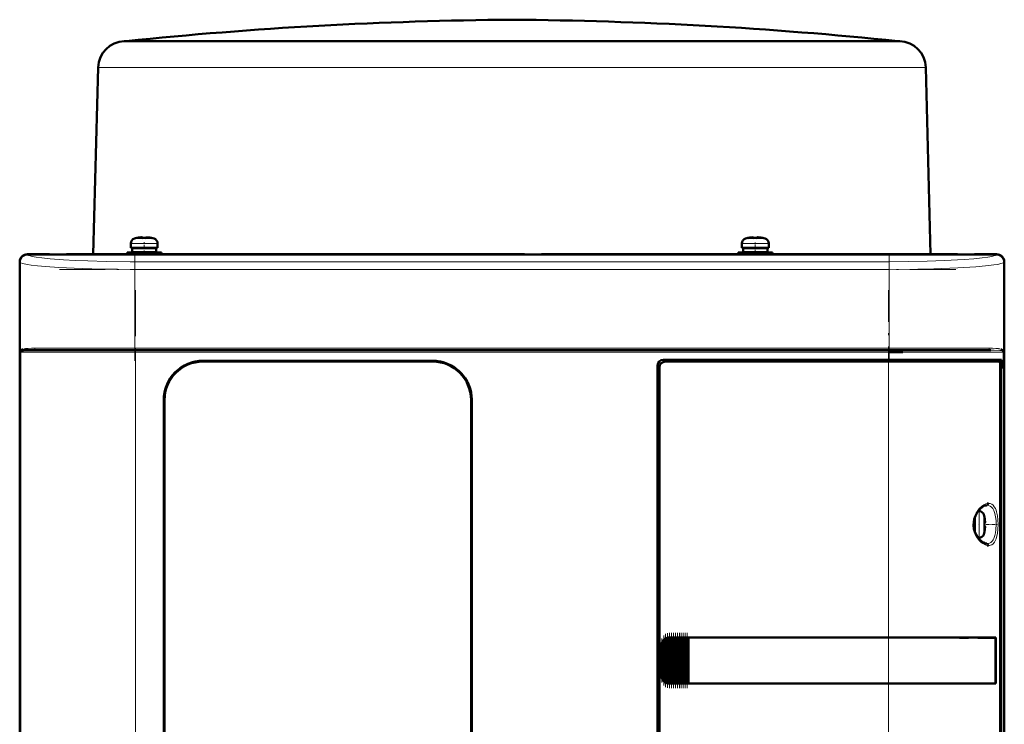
# Model space of a CAD drawing. Extents: x -1438 to 1837, y -1701 to 699.
# Tile 65 of 90: x -152 to 105, y 515 to 699. Entities that reach past the tile are written whole.
import ezdxf

# ---------------------------------------------------------------- set-up
doc = ezdxf.new("R2010")
doc.units = 0
doc.linetypes.add('DASHDOT', pattern=[18.5, 12, -3, 0.5, -3])

msp = doc.modelspace()

# ---------------------------------------------------------------- linework, layer by layer
at = {"color": 7, "lineweight": 50}
for p, q in [((-124.22, 693.4), (-124.42, 693.39)), ((-123.96, 693.42), (-124.22, 693.4)), ((-123.97, 693.39), (-105.58, 693.39)), ((-123.96, 693.42), (-23.22, 693.42)), ((-105.58, 693.39), (-97.94, 693.39)), ((-97.94, 693.39), (-34.77, 693.39)), ((-23.22, 693.42), (25.08, 693.42)), ((-11.66, 693.39), (59.14, 693.39)), ((25.08, 693.42), (77.53, 693.42)), ((59.14, 693.39), (64.41, 693.39)), ((64.41, 693.39), (77.53, 693.39)), ((77.53, 693.42), (77.78, 693.4)), ((77.78, 693.4), (77.99, 693.39)), ((-131.21, 686.58), (-132.49, 637.8)), ((84.78, 686.58), (86.05, 637.8)), ((-122.7, 639.53), (-122.7, 640.66)), ((-121.13, 642.05), (-121.13, 642.07)), ((-120.14, 642.21), (-119.97, 642.23)), ((-119.7, 642.21), (-119.7, 642.05)), ((-118.7, 642.21), (-118.7, 642.05)), ((-117.27, 642.07), (-117.28, 642.05)), ((-115.7, 640.66), (-115.7, 639.53)), ((36.8, 640.66), (36.8, 639.53)), ((38.37, 642.07), (38.37, 642.05)), ((39.8, 642.21), (39.8, 642.05)), ((40.8, 642.21), (40.8, 642.05)), ((42.22, 642.05), (42.22, 642.07)), ((43.8, 639.53), (43.8, 640.66)), ((-149.71, 637.8), (-143.91, 637.8)), ((103.27, 637.77), (-149.69, 637.77)), ((-143.91, 637.8), (-143.91, 637.77)), ((-143.91, 637.79), (-139.51, 637.79)), ((-139.51, 637.8), (-19.91, 637.8)), ((-139.51, 637.77), (-139.51, 637.8)), ((-119.2, 638.23), (-123.7, 638.23)), ((-123.7, 637.8), (-123.7, 638.23)), ((-122.7, 639.53), (-119.2, 639.53)), ((-119.2, 639.43), (-122.35, 639.43)), ((-122.35, 639.43), (-122.35, 638.33)), ((-119.2, 638.33), (-122.35, 638.33)), ((-121.2, 639.43), (-121.2, 639.53)), ((-121.2, 638.23), (-121.2, 638.33)), ((-115.7, 639.53), (-119.2, 639.53)), ((-119.2, 639.43), (-116.05, 639.43)), ((-119.2, 638.33), (-116.05, 638.33)), ((-119.2, 638.23), (-114.7, 638.23)), ((-117.2, 639.43), (-117.2, 639.53)), ((-117.2, 638.23), (-117.2, 638.33)), ((-116.05, 639.43), (-116.05, 638.33)), ((-114.7, 638.23), (-114.7, 637.8)), ((-19.91, 637.8), (-19.91, 637.77)), ((-19.91, 637.79), (-15.51, 637.79)), ((-15.51, 637.8), (93.09, 637.8)), ((-15.51, 637.77), (-15.51, 637.8)), ((35.8, 638.23), (40.3, 638.23)), ((35.8, 638.23), (35.8, 637.8)), ((36.8, 639.53), (40.3, 639.53)), ((37.15, 639.43), (40.3, 639.43)), ((37.15, 638.33), (37.15, 639.43)), ((40.3, 638.33), (37.15, 638.33)), ((38.3, 639.53), (38.3, 639.43)), ((38.3, 638.33), (38.3, 638.23)), ((40.3, 639.53), (43.8, 639.53)), ((43.45, 639.43), (40.3, 639.43)), ((43.45, 638.33), (40.3, 638.33)), ((44.8, 638.23), (40.3, 638.23)), ((42.3, 639.53), (42.3, 639.43)), ((42.3, 638.33), (42.3, 638.23)), ((43.45, 638.33), (43.45, 639.43)), ((44.8, 637.8), (44.8, 638.23)), ((93.09, 637.8), (93.09, 637.77)), ((93.09, 637.79), (97.49, 637.79)), ((97.49, 637.8), (103.29, 637.8)), ((97.49, 637.77), (97.49, 637.8)), ((-151.71, 628), (-151.71, 635.8)), ((-151.68, 635.78), (-151.68, 427.82)), ((105.26, 427.82), (105.26, 635.78)), ((105.29, 635.8), (105.29, 628)), ((-151.68, 628), (-151.71, 628)), ((-151.7, 623.6), (-151.7, 628)), ((105.29, 628), (105.26, 628)), ((105.29, 628), (105.29, 623.6)), ((-151.71, 536), (-151.71, 623.6)), ((-151.71, 623.6), (-151.68, 623.6)), ((105.26, 623.6), (105.29, 623.6)), ((105.29, 623.6), (105.29, 536)), ((-121.5, 612.8), (-148.17, 612.8)), ((75.08, 612.8), (-121.5, 612.8)), ((95.17, 612.8), (75.08, 612.8)), ((75.25, 612.3), (78.79, 612.3)), ((101.75, 612.8), (95.17, 612.8)), ((104.85, 612.8), (104.91, 612.78)), ((104.95, 612.52), (104.91, 612.55)), ((104.96, 612.51), (104.91, 612.54)), ((-103.91, 610), (-43.91, 610)), ((-43.91, 609.8), (-103.91, 609.8)), ((16.29, 610.3), (75.08, 610.3)), ((75.08, 609.8), (16.79, 609.8)), ((104.57, 610.3), (75.08, 610.3)), ((75.08, 609.8), (104.01, 609.8)), ((104.26, 609.8), (104.01, 609.8)), ((104.26, 609.8), (104.09, 609.75)), ((104.26, 610.3), (104.26, 609.8)), ((104.57, 608), (104.57, 610.3)), ((14.79, 454.8), (14.79, 608.8)), ((15.29, 608.3), (15.29, 455.3)), ((104.25, 454.77), (104.25, 608.83)), ((104.25, 608), (104.57, 608)), ((104.25, 607.96), (104.37, 607.96)), ((104.57, 608), (104.37, 607.96)), ((104.37, 607.96), (104.37, 455.63)), ((-114.11, 463.8), (-114.11, 599.8)), ((-113.91, 599.8), (-113.91, 463.8)), ((-33.91, 463.8), (-33.91, 599.8)), ((-33.71, 599.8), (-33.71, 463.8)), ((98.48, 570.8), (98.69, 570.8)), ((97.46, 567.3), (97.46, 568.76)), ((97.56, 567.3), (97.56, 569.09)), ((100.09, 569.22), (100.1, 569.23)), ((97.46, 567.3), (97.46, 565.84)), ((97.56, 567.3), (97.56, 565.51)), ((100.24, 567.8), (100.09, 567.8)), ((100.24, 566.8), (100.09, 566.8)), ((98.69, 563.8), (98.48, 563.8)), ((100.1, 565.37), (100.09, 565.38)), ((16.3, 537.06), (16.46, 537.23)), ((16.67, 526.17), (16.67, 537.42)), ((16.81, 537.5), (16.97, 537.59)), ((17.18, 525.91), (17.18, 537.69)), ((17.32, 537.73), (17.48, 537.76)), ((17.69, 537.79), (17.83, 537.8)), ((17.69, 525.8), (17.69, 537.79)), ((17.86, 537.8), (17.8, 537.8)), ((17.86, 537.8), (17.83, 537.8)), ((17.86, 537.8), (17.99, 537.8)), ((18.2, 537.8), (17.99, 537.8)), ((18.2, 525.8), (18.2, 537.8)), ((18.34, 537.8), (18.2, 537.8)), ((18.34, 537.8), (18.42, 537.8)), ((18.42, 537.8), (18.5, 537.8)), ((18.71, 537.8), (18.5, 537.8)), ((18.71, 525.8), (18.71, 537.8)), ((18.85, 537.8), (18.71, 537.8)), ((18.85, 537.8), (18.93, 537.8)), ((18.93, 537.8), (19.01, 537.8)), ((19.22, 537.8), (19.01, 537.8)), ((19.22, 525.8), (19.22, 537.8)), ((19.36, 537.8), (19.22, 537.8)), ((19.36, 537.8), (19.44, 537.8)), ((19.44, 537.8), (19.52, 537.8)), ((19.73, 537.8), (19.52, 537.8)), ((19.73, 525.8), (19.73, 537.8)), ((19.87, 537.8), (19.73, 537.8)), ((19.87, 537.8), (19.95, 537.8)), ((19.95, 537.8), (20.03, 537.8)), ((20.24, 537.8), (20.03, 537.8)), ((20.24, 525.8), (20.24, 537.8)), ((20.38, 537.8), (20.24, 537.8)), ((20.38, 537.8), (20.46, 537.8)), ((20.46, 537.8), (20.54, 537.8)), ((20.75, 537.8), (20.54, 537.8)), ((20.75, 525.8), (20.75, 537.8)), ((20.89, 537.8), (20.75, 537.8)), ((20.89, 537.8), (20.97, 537.8)), ((20.97, 537.8), (21.05, 537.8)), ((21.26, 537.8), (21.05, 537.8)), ((21.26, 525.8), (21.26, 537.8)), ((21.4, 537.8), (21.26, 537.8)), ((21.4, 537.8), (21.48, 537.8)), ((21.48, 537.8), (21.56, 537.8)), ((21.77, 537.8), (21.56, 537.8)), ((21.77, 525.8), (21.77, 537.8)), ((21.91, 537.8), (21.77, 537.8)), ((21.91, 537.8), (21.99, 537.8)), ((21.99, 537.8), (22.07, 537.8)), ((22.28, 537.8), (22.07, 537.8)), ((22.28, 525.8), (22.28, 537.8)), ((22.42, 537.8), (22.28, 537.8)), ((22.42, 537.8), (22.49, 537.8)), ((22.49, 537.8), (22.58, 537.8)), ((22.75, 537.8), (22.58, 537.8)), ((22.75, 537.8), (22.75, 525.8)), ((22.79, 537.8), (22.75, 537.8)), ((22.79, 537.8), (75.08, 537.8)), ((22.82, 537.77), (22.79, 537.8)), ((22.82, 537.77), (75.08, 537.77)), ((22.82, 525.82), (22.82, 537.77)), ((22.82, 537.77), (75.08, 537.77)), ((103.06, 537.8), (75.08, 537.8)), ((76.83, 537.77), (75.13, 537.77)), ((77.76, 537.77), (77.17, 537.77)), ((77.83, 537.77), (77.76, 537.77)), ((80.81, 537.77), (80.74, 537.77)), ((86.59, 537.77), (80.81, 537.77)), ((103.06, 537.8), (102.75, 537.73)), ((103.01, 525.87), (103.01, 537.73)), ((103.06, 537.8), (103.06, 525.8)), ((-151.68, 536), (-151.71, 536)), ((-151.7, 531.6), (-151.7, 536)), ((15.79, 527.8), (15.79, 535.8)), ((16.16, 526.71), (16.16, 536.89)), ((105.29, 536), (105.26, 536)), ((105.29, 536), (105.29, 531.6)), ((-151.71, 440), (-151.71, 531.6)), ((-151.71, 531.6), (-151.68, 531.6)), ((105.26, 531.6), (105.29, 531.6)), ((105.29, 531.6), (105.29, 440)), ((16.46, 526.37), (16.3, 526.54)), ((16.97, 526.01), (16.81, 526.09)), ((17.48, 525.84), (17.32, 525.87)), ((17.83, 525.8), (17.69, 525.8)), ((17.86, 525.8), (17.8, 525.8)), ((17.83, 525.8), (17.86, 525.8)), ((17.86, 525.8), (17.99, 525.8)), ((18.2, 525.8), (17.99, 525.8)), ((18.34, 525.8), (18.2, 525.8)), ((18.34, 525.8), (18.42, 525.8)), ((18.42, 525.8), (18.5, 525.8)), ((18.71, 525.8), (18.5, 525.8)), ((18.85, 525.8), (18.71, 525.8)), ((18.85, 525.8), (18.93, 525.8)), ((18.93, 525.8), (19.01, 525.8)), ((19.22, 525.8), (19.01, 525.8)), ((19.36, 525.8), (19.22, 525.8)), ((19.36, 525.8), (19.44, 525.8)), ((19.44, 525.8), (19.52, 525.8)), ((19.73, 525.8), (19.52, 525.8)), ((19.87, 525.8), (19.73, 525.8)), ((19.87, 525.8), (19.95, 525.8)), ((19.95, 525.8), (20.03, 525.8)), ((20.24, 525.8), (20.03, 525.8)), ((20.38, 525.8), (20.24, 525.8)), ((20.38, 525.8), (20.46, 525.8)), ((20.46, 525.8), (20.54, 525.8)), ((20.75, 525.8), (20.54, 525.8)), ((20.89, 525.8), (20.75, 525.8)), ((20.89, 525.8), (20.97, 525.8)), ((20.97, 525.8), (21.05, 525.8)), ((21.26, 525.8), (21.05, 525.8)), ((21.4, 525.8), (21.26, 525.8)), ((21.4, 525.8), (21.48, 525.8)), ((21.48, 525.8), (21.56, 525.8)), ((21.77, 525.8), (21.56, 525.8)), ((21.91, 525.8), (21.77, 525.8)), ((21.91, 525.8), (21.99, 525.8)), ((21.99, 525.8), (22.07, 525.8)), ((22.28, 525.8), (22.07, 525.8)), ((22.42, 525.8), (22.28, 525.8)), ((22.42, 525.8), (22.49, 525.8)), ((22.49, 525.8), (22.58, 525.8)), ((22.75, 525.8), (22.58, 525.8)), ((22.75, 525.8), (22.79, 525.8)), ((22.79, 525.8), (22.82, 525.82)), ((75.08, 525.8), (22.79, 525.8)), ((22.82, 525.82), (75.08, 525.82)), ((103.06, 525.8), (75.08, 525.8)), ((77.58, 525.82), (77.76, 525.82)), ((80.51, 525.82), (80.81, 525.82)), ((80.81, 525.82), (81.54, 525.82)), ((83.7, 525.82), (86.59, 525.83)), ((86.59, 525.83), (86.91, 525.83)), ((103.06, 525.8), (102.75, 525.86))]:
    msp.add_line(p, q, dxfattribs=at)
at = {"color": 7, "lineweight": 18}
for p, q in [((-123.97, 693.39), (-124.42, 693.39)), ((-13.38, 693.4), (-124.22, 693.4)), ((25.2, 693.4), (-13.38, 693.4)), ((-11.66, 693.39), (-13.35, 693.39)), ((77.78, 693.4), (25.2, 693.4)), ((77.99, 693.39), (77.53, 693.39)), ((-130.96, 686.57), (-110.53, 686.57)), ((-110.53, 686.57), (-35.07, 686.57)), ((-11.36, 686.57), (64.09, 686.57)), ((64.09, 686.57), (84.52, 686.57)), ((-119.24, 640.66), (-122.7, 640.66)), ((-121.78, 641.9), (-119.23, 641.9)), ((-119.24, 640.66), (-119.2, 640.66)), ((-119.23, 641.9), (-119.2, 641.9)), ((-119.2, 641.9), (-116.63, 641.9)), ((-119.2, 640.66), (-115.7, 640.66)), ((40.3, 640.66), (36.8, 640.66)), ((40.3, 641.9), (37.72, 641.9)), ((40.32, 641.9), (40.3, 641.9)), ((40.33, 640.66), (40.3, 640.66)), ((42.87, 641.9), (40.32, 641.9)), ((43.8, 640.66), (40.33, 640.66)), ((-149.69, 637.77), (-149.6, 637.69)), ((103.18, 637.69), (103.27, 637.77)), ((-151.6, 635.69), (-151.68, 635.78)), ((-151.6, 635.69), (-151.6, 612.3)), ((75.25, 635.87), (-121.67, 635.87)), ((-121.67, 633.87), (-121.67, 635.87)), ((75.25, 635.87), (75.25, 633.87)), ((105.26, 635.78), (105.18, 635.69)), ((105.18, 612.3), (105.18, 635.69)), ((-121.67, 613.3), (-121.67, 633.87)), ((75.25, 633.87), (-121.67, 633.87)), ((75.25, 633.87), (75.25, 613.3)), ((-151.6, 612.3), (-151.42, 612.3)), ((-151.42, 451.3), (-151.42, 612.3)), ((-151.42, 612.3), (-121.5, 612.3)), ((-151.33, 612.55), (-151.37, 612.52)), ((-121.67, 613.3), (-147.73, 613.3)), ((-121.67, 613.3), (75.25, 613.3)), ((-121.67, 613.3), (-121.67, 612.8)), ((-121.5, 612.8), (-121.5, 612.3)), ((75.08, 612.3), (-121.5, 612.3)), ((-121.5, 612.3), (-121.5, 451.3)), ((75.08, 612.8), (75.08, 612.3)), ((75.08, 610.3), (75.08, 612.3)), ((75.08, 612.3), (95.51, 612.3)), ((95.69, 613.3), (75.25, 613.3)), ((75.25, 612.8), (75.25, 613.3)), ((95.51, 612.3), (105, 612.3)), ((101.31, 613.3), (95.69, 613.3)), ((105.18, 612.3), (105, 612.3)), ((105, 451.3), (105, 612.3)), ((-39.71, 609.08), (-39.71, 609.09)), ((75.08, 609.8), (75.08, 610.3)), ((75.08, 537.8), (75.08, 609.8)), ((98.69, 570.8), (98.69, 567.33)), ((99.94, 569.87), (99.94, 567.32)), ((98.69, 567.33), (98.69, 567.3)), ((98.69, 563.8), (98.69, 567.3)), ((99.94, 567.32), (99.94, 567.3)), ((99.94, 567.3), (99.94, 564.73)), ((16.46, 526.37), (16.46, 537.23)), ((16.81, 526.09), (16.81, 537.5)), ((16.97, 537.59), (16.97, 526.01)), ((17.32, 525.87), (17.32, 537.73)), ((17.48, 537.76), (17.48, 525.84)), ((17.83, 537.8), (17.83, 525.8)), ((17.99, 525.8), (17.99, 537.8)), ((18.34, 537.8), (18.34, 525.8)), ((18.5, 537.8), (18.5, 525.8)), ((18.85, 537.8), (18.85, 525.8)), ((19.01, 537.8), (19.01, 525.8)), ((19.36, 537.8), (19.36, 525.8)), ((19.52, 537.8), (19.52, 525.8)), ((19.87, 537.8), (19.87, 525.8)), ((20.03, 525.8), (20.03, 537.8)), ((20.38, 537.8), (20.38, 525.8)), ((20.54, 537.8), (20.54, 525.8)), ((20.89, 537.8), (20.89, 525.8)), ((21.05, 537.8), (21.05, 525.8)), ((21.4, 537.8), (21.4, 525.8)), ((21.56, 525.8), (21.56, 537.8)), ((21.91, 537.8), (21.91, 525.8)), ((22.07, 537.8), (22.07, 525.8)), ((22.42, 525.8), (22.42, 537.8)), ((22.58, 537.8), (22.58, 525.8)), ((75.08, 537.77), (75.08, 537.8)), ((75.08, 537.77), (75.08, 525.82)), ((15.79, 535.8), (15.84, 535.8)), ((15.84, 535.8), (15.84, 527.8)), ((16.01, 527), (16.01, 536.59)), ((16.3, 537.06), (16.3, 526.54)), ((15.84, 527.8), (15.79, 527.8)), ((75.08, 525.8), (75.08, 525.82)), ((75.08, 453.8), (75.08, 525.8))]:
    msp.add_line(p, q, dxfattribs=at)
at = {"color": 7, "linetype": 'DASHDOT', "lineweight": 18, "ltscale": 0.000839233}
msp.add_line((-23.22, 693.42), (-23.22, 693.39), dxfattribs=at)
at = {"color": 7, "linetype": 'DASHDOT', "lineweight": 18, "ltscale": 0.000942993}
msp.add_line((-120.2, 642.2), (-120.2, 642.24), dxfattribs=at)
at = {"color": 7, "linetype": 'DASHDOT', "lineweight": 18, "ltscale": 0.085722}
msp.add_line((-119.2, 637.51), (-119.2, 640.94), dxfattribs=at)
at = {"color": 7, "linetype": 'DASHDOT', "lineweight": 18, "ltscale": 0.000744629}
msp.add_line((-118.2, 642.2), (-118.2, 642.23), dxfattribs=at)
at = {"color": 7, "linetype": 'DASHDOT', "lineweight": 18, "ltscale": 0.000761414}
msp.add_line((39.3, 642.23), (39.3, 642.2), dxfattribs=at)
at = {"color": 7, "linetype": 'DASHDOT', "lineweight": 18, "ltscale": 0.072885}
msp.add_line((40.3, 637.98), (40.3, 640.9), dxfattribs=at)
at = {"color": 7, "linetype": 'DASHDOT', "lineweight": 18, "ltscale": 0.000958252}
msp.add_line((41.3, 642.24), (41.3, 642.2), dxfattribs=at)
at = {"color": 7, "linetype": 'DASHDOT', "lineweight": 18}
for p, q in [((-121.67, 638.03), (-121.67, 609.96)), ((75.25, 638.03), (75.25, 609.96)), ((-141.36, 633.87), (94.94, 633.87)), ((-121.5, 628.4), (-121.5, 435.2)), ((75.08, 435.2), (75.08, 628.4)), ((94.94, 613.3), (-141.36, 613.3)), ((94.74, 612.3), (-141.15, 612.3))]:
    msp.add_line(p, q, dxfattribs=at)
at = {"color": 7, "linetype": 'DASHDOT', "lineweight": 18, "ltscale": 0.000366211}
msp.add_line((-39.71, 609.08), (-39.71, 609.09), dxfattribs=at)
at = {"color": 7, "linetype": 'DASHDOT', "lineweight": 18, "ltscale": 0.00094223}
msp.add_line((100.24, 568.3), (100.27, 568.3), dxfattribs=at)
at = {"color": 7, "linetype": 'DASHDOT', "lineweight": 18, "ltscale": 0.008935}
msp.add_line((97.23, 567.3), (97.59, 567.3), dxfattribs=at)
at = {"color": 7, "linetype": 'DASHDOT', "lineweight": 18, "ltscale": 0.006442}
msp.add_line((98.71, 567.3), (98.45, 567.3), dxfattribs=at)
at = {"color": 7, "linetype": 'DASHDOT', "lineweight": 18, "ltscale": 0.000793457}
msp.add_line((100.24, 566.3), (100.27, 566.3), dxfattribs=at)
at = {"color": 7, "linetype": 'DASHDOT', "lineweight": 18, "ltscale": 0.072147}
msp.add_line((100.53, 567.3), (103.41, 567.3), dxfattribs=at)
at = {"color": 7, "linetype": 'DASHDOT', "lineweight": 18, "ltscale": 0.287631}
msp.add_line((15.94, 526.05), (15.94, 537.55), dxfattribs=at)
at = {"color": 7, "linetype": 'DASHDOT', "lineweight": 18, "ltscale": 0.325664}
msp.add_line((16.38, 525.28), (16.38, 538.31), dxfattribs=at)
at = {"color": 7, "linetype": 'DASHDOT', "lineweight": 18, "ltscale": 0.347389}
msp.add_line((16.89, 524.85), (16.89, 538.75), dxfattribs=at)
at = {"color": 7, "linetype": 'DASHDOT', "lineweight": 18, "ltscale": 0.357764}
msp.add_line((17.4, 524.64), (17.4, 538.95), dxfattribs=at)
at = {"color": 7, "linetype": 'DASHDOT', "lineweight": 18, "ltscale": 0.359999}
for p, q in [((17.91, 524.6), (17.91, 539)), ((18.42, 524.6), (18.42, 539)), ((18.93, 524.6), (18.93, 539)), ((19.44, 524.6), (19.44, 539)), ((19.95, 524.6), (19.95, 539)), ((20.47, 524.6), (20.47, 539)), ((20.98, 524.6), (20.98, 539)), ((21.49, 524.6), (21.49, 539)), ((22, 524.6), (22, 539)), ((22.5, 524.6), (22.5, 539))]:
    msp.add_line(p, q, dxfattribs=at)
at = {"color": 7, "lineweight": 18}
for points in [[(-11.36, 686.57), (-23.22, 686.58), (-35.07, 686.57)], [(-149.6, 637.69), (-149.32, 637.51), (-148.96, 637.38), (-148.46, 637.25), (-147.38, 637.05), (-145.92, 636.84), (-143.79, 636.62), (-140.26, 636.36), (-137.22, 636.2), (-133.91, 636.06), (-129.15, 635.94), (-122.91, 635.87), (-121.67, 635.87)], [(75.25, 635.87), (80.26, 635.9), (85.15, 635.99), (89.71, 636.15), (94.78, 636.42), (97.37, 636.62), (99.5, 636.84), (100.96, 637.05), (102.04, 637.25), (102.54, 637.38), (102.9, 637.51), (103.18, 637.69)], [(-121.67, 633.87), (-126.16, 633.89), (-130.58, 633.96), (-137.46, 634.16), (-141.46, 634.36), (-145.01, 634.6), (-147.02, 634.78), (-148.72, 634.98), (-149.71, 635.13), (-150.51, 635.29), (-151.01, 635.42), (-151.38, 635.56), (-151.6, 635.69)], [(105.18, 635.69), (105.01, 635.58), (104.74, 635.47), (104.38, 635.36), (103.57, 635.18), (102.52, 635.01), (100.41, 634.76), (97.84, 634.54), (93.17, 634.26), (86.9, 634.02), (82.7, 633.93), (75.25, 633.87)], [(-150.16, 613.18), (-149.46, 613.25), (-148.65, 613.29), (-147.73, 613.3)], [(101.31, 613.3), (102.23, 613.29), (103.05, 613.25), (103.74, 613.18)], [(104.91, 612.55), (104.7, 612.63), (104.52, 612.67), (104.08, 612.73), (102.67, 612.79), (101.76, 612.8)], [(98.75, 563.16), (98.3, 563.72), (97.92, 564.31), (97.71, 564.72), (97.39, 565.56), (97.19, 566.43), (97.13, 567.3), (97.19, 568.18), (97.33, 568.83), (97.54, 569.47), (97.93, 570.3), (98.18, 570.7), (98.75, 571.44)], [(98.75, 571.44), (99.3, 571.97), (99.93, 572.41), (100.5, 572.67), (100.85, 572.77)], [(100.77, 572.3), (101.2, 572.24), (101.6, 572.08), (101.96, 571.82), (102.27, 571.44), (102.55, 570.95)], [(101.2, 572.8), (101.62, 572.75), (102.01, 572.59), (102.37, 572.32), (102.68, 571.94), (102.97, 571.43)], [(102.55, 570.95), (102.83, 570.17), (103.02, 569.27), (103.13, 568.34), (103.17, 567.3)], [(102.97, 571.43), (103.13, 571.02), (103.27, 570.58), (103.48, 569.6), (103.61, 568.47), (103.65, 567.3)], [(103.17, 567.3), (103.11, 565.97), (102.99, 565.13), (102.84, 564.45), (102.67, 563.93), (102.55, 563.65)], [(103.65, 567.3), (103.61, 566.12), (103.48, 564.99), (103.27, 564.02), (103.13, 563.57), (102.97, 563.17)], [(100.85, 561.83), (100.26, 562.02), (99.71, 562.32), (99.29, 562.63), (98.75, 563.16)], [(102.55, 563.65), (102.39, 563.33), (102.2, 563.05), (102, 562.82), (101.78, 562.63), (101.4, 562.42), (100.98, 562.31), (100.77, 562.3)], [(102.97, 563.17), (102.69, 562.67), (102.37, 562.28), (102, 562), (101.71, 561.88), (101.4, 561.81), (101.2, 561.8)]]:
    msp.add_lwpolyline(points, dxfattribs=at)
at = {"color": 7, "lineweight": 50}
for points in [[(-120.2, 642.21), (-119.87, 642.23), (-119.76, 642.23), (-119.72, 642.22), (-119.71, 642.21), (-119.71, 642.21), (-119.7, 642.21), (-119.7, 642.21)], [(-119.76, 642.23), (-119.71, 642.22), (-119.71, 642.21), (-119.71, 642.21), (-119.7, 642.21), (-119.7, 642.21)], [(-118.2, 642.21), (-118.4, 642.22), (-118.64, 642.23), (-118.69, 642.22), (-118.7, 642.21), (-118.7, 642.21), (-118.7, 642.21), (-118.7, 642.21)], [(39.3, 642.21), (39.49, 642.22), (39.73, 642.23), (39.78, 642.22), (39.79, 642.21), (39.79, 642.21), (39.8, 642.21), (39.8, 642.21)], [(39.75, 642.22), (39.78, 642.22), (39.79, 642.21), (39.79, 642.21), (39.8, 642.21)], [(41.3, 642.21), (40.97, 642.23), (40.85, 642.23), (40.81, 642.22), (40.8, 642.21), (40.8, 642.21), (40.8, 642.21), (40.8, 642.21)], [(-148.17, 612.8), (-149.24, 612.79), (-150.11, 612.76), (-150.79, 612.69), (-151.18, 612.61), (-151.33, 612.55)], [(-114.11, 599.8), (-114.04, 600.97), (-113.83, 602.12), (-113.5, 603.24), (-113.04, 604.32), (-112.74, 604.89), (-112.4, 605.44), (-111.9, 606.14), (-111.33, 606.79), (-110.72, 607.39), (-109.8, 608.12), (-108.8, 608.74), (-107.73, 609.24), (-106.62, 609.62), (-105.73, 609.83), (-104.82, 609.96), (-103.91, 610)], [(-33.71, 599.8), (-33.78, 600.97), (-33.98, 602.12), (-34.32, 603.24), (-34.78, 604.32), (-35.08, 604.89), (-35.42, 605.44), (-35.92, 606.14), (-36.48, 606.79), (-37.1, 607.39), (-38.02, 608.12), (-39.02, 608.74), (-40.08, 609.24), (-41.2, 609.62), (-42.09, 609.83), (-43, 609.96), (-43.91, 610)], [(104.25, 608.83), (104.23, 609.27), (104.15, 609.62), (104.1, 609.74), (104.06, 609.77), (104.01, 609.8), (104.01, 609.8)], [(98.41, 563.88), (97.96, 564.6), (97.59, 565.42), (97.38, 566.18), (97.27, 567.1), (97.3, 567.9), (97.45, 568.73), (97.75, 569.58), (98.22, 570.43), (98.41, 570.71)], [(98.41, 570.71), (98.97, 571.36), (99.53, 571.83), (100.07, 572.14), (100.52, 572.28), (100.77, 572.3)], [(100.85, 572.77), (101.1, 572.8), (101.2, 572.8)], [(100.24, 568.3), (100.26, 567.97), (100.26, 567.85), (100.25, 567.81), (100.25, 567.8), (100.25, 567.8), (100.24, 567.8), (100.24, 567.8)], [(100.26, 568.01), (100.26, 567.83), (100.25, 567.81), (100.25, 567.8), (100.25, 567.8), (100.24, 567.8), (100.24, 567.8)], [(100.26, 566.58), (100.26, 566.73), (100.25, 566.78), (100.25, 566.79), (100.25, 566.8), (100.24, 566.8), (100.24, 566.8)], [(100.24, 566.3), (100.26, 566.49), (100.26, 566.73), (100.25, 566.78), (100.25, 566.79), (100.25, 566.8), (100.24, 566.8), (100.24, 566.8)], [(100.77, 562.3), (100.33, 562.37), (99.86, 562.57), (99.3, 562.94), (98.74, 563.47), (98.41, 563.88)], [(101.2, 561.8), (100.88, 561.82), (100.85, 561.83)], [(103.01, 537.73), (98.42, 537.76), (75.08, 537.77)], [(75.08, 525.82), (97.51, 525.84), (103.01, 525.87)]]:
    msp.add_lwpolyline(points, dxfattribs=at)
for centre, radius, start, end in [((-15.04, -356.83), 1055.88, 90.44367, 95.92084), ((-31.39, -356.83), 1055.88, 84.07916, 89.55633), ((-124.21, 686.4), 7, 91.6966, 178.5003), ((77.78, 686.4), 7, 1.4997, 88.3034), ((-121.4, 640.66), 1.3, 106.6015, 180), ((-119.2, 633.28), 9, 102.3778, 106.6015), ((-119.2, 633.28), 8.99, 96.3893, 102.3497), ((-119.2, 633.28), 8.99, 96.3893, 102.3497), ((-119.2, 632.16), 9.9, 87.106, 92.8938), ((-119.2, 632.17), 9.9, 87.1058, 92.8956), ((-118.64, 638.43), 3.8, 83.4188, 87.715), ((-119.2, 633.27), 8.99, 77.6508, 83.6103), ((-119.2, 633.28), 8.99, 77.6503, 83.6107), ((-119.2, 633.28), 9, 73.3984, 77.6222), ((-117, 640.66), 1.3, 0, 73.3984), ((38.1, 640.66), 1.3, 106.6015, 180), ((40.3, 633.28), 9, 102.3778, 106.6015), ((40.3, 633.28), 8.99, 96.3893, 102.3497), ((40.3, 633.27), 8.99, 96.3897, 102.3492), ((39.73, 638.43), 3.8, 92.2845, 96.5812), ((40.3, 632.17), 9.9, 87.1058, 92.8956), ((40.3, 632.16), 9.9, 87.106, 92.8938), ((40.84, 638.19), 4.04, 83.5189, 86.8257), ((40.3, 633.28), 8.99, 77.6503, 83.6107), ((40.3, 633.28), 8.99, 77.6503, 83.6107), ((40.3, 633.28), 9, 73.3984, 77.6222), ((42.5, 640.66), 1.3, 0, 73.3984), ((-149.71, 635.8), 2, 90.0019, 179.9981), ((-151.76, 612.79), 0.492, 330.2782, 0.6469), ((-150.55, 611.94), 1.12, 108.2603, 129.6068), ((104.12, 611.92), 1.14, 50.524, 71.3952), ((104.72, 612.62), 0.22, 34.3264, 55.7856), ((105.34, 612.79), 0.49, 178.9383, 209.4129), ((105.34, 612.79), 0.491, 178.4725, 210.1378), ((105.4, 612.73), 0.489, 174.524, 206.2763), ((105.39, 612.73), 0.485, 178.4725, 205.4495), ((-103.91, 599.8), 10.2, 89.9997, 180.0003), ((-103.91, 599.8), 10, 90, 180), ((-43.91, 599.8), 10.2, 359.9997, 90.0003), ((-43.91, 599.8), 10, 0, 90), ((16.29, 608.8), 1.5, 90, 180), ((98.69, 569.5), 1.3, 16.6015, 90), ((91.31, 567.3), 9, 12.3778, 16.6016), ((91.31, 567.3), 8.99, 6.3893, 12.3497), ((91.31, 567.3), 8.99, 6.3893, 12.3497), ((90.2, 567.3), 9.9, 357.106, 2.8938), ((90.2, 567.3), 9.9, 357.1058, 2.8956), ((91.31, 567.3), 8.99, 347.6508, 353.6103), ((91.31, 567.3), 8.99, 347.6503, 353.6107), ((98.69, 565.1), 1.3, 270, 343.3985), ((91.31, 567.3), 9, 343.3984, 347.6222), ((17.83, 535.93), 1.89, 127.9225, 136.7729), ((17.92, 535.43), 2.35, 118.0492, 122.0459), ((17.81, 536.03), 1.77, 110.7187, 118.3943), ((17.92, 535.25), 2.55, 103.6061, 106.9099), ((17.83, 536.09), 1.71, 94.6829, 101.9834), ((84.18, -7072.71), 7610.48, 89.911285, 89.981827), ((17.95, 535.75), 2.11, 167.8164, 178.6977), ((18.23, 535.69), 2.4, 157.7787, 167.7127), ((17.93, 535.83), 2.06, 148.9704, 158.2673), ((17.79, 535.67), 2.04, 136.9534, 143.1617), ((17.93, 527.84), 2.09, 181.2162, 192.2147), ((18.31, 527.94), 2.48, 192.5876, 202.176), ((17.93, 527.77), 2.06, 201.7327, 211.0296), ((17.79, 527.93), 2.04, 216.8383, 223.0466), ((17.83, 527.67), 1.89, 223.2271, 232.0775), ((17.92, 528.16), 2.35, 237.9541, 241.9508), ((17.81, 527.57), 1.77, 241.6057, 249.2813), ((17.92, 528.35), 2.55, 253.0901, 256.3939), ((17.83, 527.51), 1.71, 258.0166, 265.3171)]:
    msp.add_arc(centre, radius, start, end, dxfattribs=at)
at = {"color": 7, "lineweight": 18}
for centre, radius, start, end in [((-23.51, -17641.64), 18335.03, 89.968249, 90.035212), ((-130.96, 691.86), 5.28, 267.2593, 269.9968), ((84.53, 691.82), 5.24, 269.9866, 272.7471), ((-149.59, 635.68), 2.01, 90.341, 179.659), ((-150.27, 611.78), 1.43, 137.7644, 158.739), ((-150.66, 611.57), 1.19, 126.659, 141.9489), ((-151.81, 612.73), 0.486, 334.3281, 1.2269), ((-150.88, 612.35), 0.585, 130.7903, 138.8144), ((-149.69, 609.5), 3.7, 97.2626, 109.1432), ((-148.17, 613.2), 0.407, 270.9608, 320.191), ((-148.27, 613.29), 0.541, 319.8755, 0.6368), ((101.85, 613.29), 0.538, 179.5454, 220.6147), ((101.76, 613.21), 0.416, 220.3259, 268.918), ((103.29, 609.55), 3.65, 70.88, 82.9053), ((103.85, 611.78), 1.43, 21.2608, 42.2353), ((104.24, 611.57), 1.19, 38.0507, 53.3418), ((100.64, 572.8), 0.564, 339.2624, 0.1049), ((100.64, 561.8), 0.564, 359.8915, 20.7338)]:
    msp.add_arc(centre, radius, start, end, dxfattribs=at)
at = {"color": 7, "lineweight": 50}
for centre, major_axis, ratio, start_param, end_param in [((-149.68, 635.77), (1.42, -1.42), 0.995146, 2.358627, 3.924558), ((103.26, 635.77), (1.42, 1.42), 0.995146, 5.50022, 7.06615), ((103.29, 635.8), (-1.41, 1.41), 0.999973, 3.927005, 5.497773), ((16.79, 608.3), (1.06, -1.06), 0.997265, 2.357564, 3.925621), ((16.79, 608.3), (1.06, -1.06), 0.997265, 2.357564, 3.925621), ((17.8, 535.8), (-2.01, 0), 0.996195, 4.712389, 6.283185), ((17.8, 527.8), (2.01, 0), 0.996195, 3.141593, 4.712389)]:
    msp.add_ellipse(centre, major_axis=major_axis, ratio=ratio, start_param=start_param, end_param=end_param, dxfattribs=at)
at = {"color": 7, "lineweight": 18}
for centre, major_axis, ratio, start_param, end_param in [((103.18, 635.69), (1.41, -1.41), 0.995146, 0.787831, 2.353761), ((-150.92, 612.3), (0, -0.5), 0.997564, 4.254214, 4.712389), ((104.51, 612.3), (0, 0.5), 0.997564, 4.712389, 5.170556), ((100.77, 572.8), (0, -0.5), 0.870878, 6.283066, 7.441147), ((100.77, 561.8), (0, -0.5), 0.870879, 1.983681, 3.141672)]:
    msp.add_ellipse(centre, major_axis=major_axis, ratio=ratio, start_param=start_param, end_param=end_param, dxfattribs=at)

doc.saveas('drawing.dxf')
